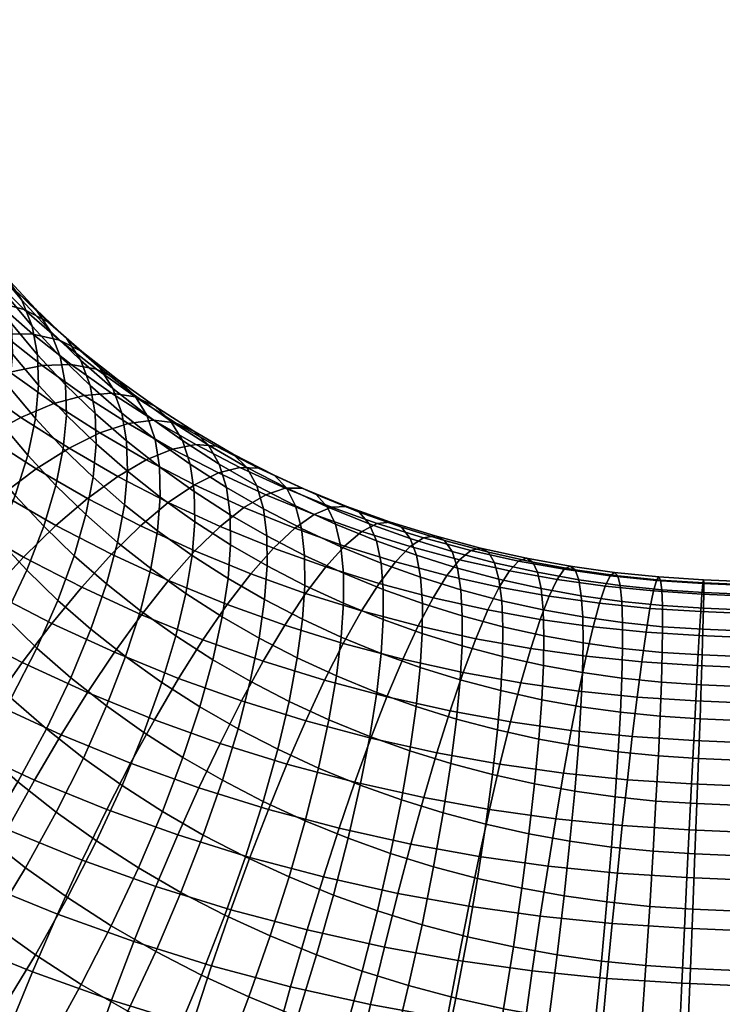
# Model space of a CAD drawing. Extents: x -120 to 2831, y -92 to 75.
# Tile 36 of 256: x 285 to 309, y -39 to -5. Entities that reach past the tile are written whole.
import ezdxf

# ---------------------------------------------------------------- set-up
doc = ezdxf.new("R2010")
doc.units = 0
doc.layers.add('GLASS', color=18, linetype='CONTINUOUS')

msp = doc.modelspace()

# ---------------------------------------------------------------- meshes
at = {"layer": 'GLASS'}
mesh = msp.add_polyface(dxfattribs=at)
corners = [(290.256, 15.132, 81.475), (291.866, 15.878, 81.993), (291.026, 16.321, 84.117), (289.341, 15.539, 83.575), (291.087, 14.94, 79.31), (292.628, 15.655, 79.806), (291.821, 14.966, 77.115), (293.302, 15.653, 77.592), (292.45, 15.204, 74.925), (293.88, 15.867, 75.386), (292.966, 15.641, 72.775), (294.355, 16.285, 73.222), (287.671, 14.667, 82.974), (288.357, 16.154, 85.577), (286.606, 15.24, 84.947), (288.662, 14.299, 80.901), (289.561, 14.143, 78.761), (290.355, 14.2, 76.587), (291.033, 14.464, 74.416), (291.591, 14.923, 72.28), (292.025, 15.559, 70.21), (293.37, 16.261, 70.694), (287.122, 13.399, 80.284), (286.059, 13.724, 82.328), (288.087, 13.281, 78.17), (288.938, 13.372, 76.02), (289.665, 13.664, 73.868), (290.261, 14.146, 71.748), (290.725, 14.799, 69.69), (291.059, 15.605, 67.72), (292.337, 16.352, 68.232), (286.668, 12.356, 77.54), (285.64, 12.432, 79.626), (287.574, 12.482, 75.414), (288.348, 12.805, 73.283), (288.983, 13.311, 71.18), (289.475, 13.984, 69.135), (289.829, 14.802, 67.174), (290.049, 15.743, 65.318), (291.267, 16.538, 65.859), (287.087, 11.89, 72.663), (286.268, 11.534, 74.772), (287.758, 12.422, 70.578), (288.278, 13.115, 68.546), (288.65, 13.947, 66.594), (288.881, 14.896, 64.744), (288.98, 15.937, 63.012), (290.144, 16.782, 63.584), (286.59, 11.481, 69.943), (285.884, 10.92, 72.01), (287.136, 12.195, 67.925), (287.527, 13.041, 65.984), (287.768, 13.998, 64.139), (287.87, 15.043, 62.409), (286.461, 12.088, 65.343), (286.053, 11.225, 67.274), (286.713, 13.054, 63.505), (286.818, 14.101, 61.776), (286.786, 15.251, 60.111), (287.842, 16.195, 60.746), (287.294, -17.064, 26.94), (286.021, -16.06, 27.563), (286.791, -16.45, 29.684), (288.021, -17.42, 29.082)]
mesh.append_faces([[corners[k] for k in face] for face in [(0, 1, 2, 3), (4, 5, 1, 0), (6, 7, 5, 4), (8, 9, 7, 6), (10, 11, 9, 8), (12, 3, 13, 14), (15, 0, 3, 12), (16, 4, 0, 15), (17, 6, 4, 16), (18, 8, 6, 17), (19, 10, 8, 18), (20, 21, 10, 19), (22, 15, 12, 23), (24, 16, 15, 22), (25, 17, 16, 24), (26, 18, 17, 25), (27, 19, 18, 26), (28, 20, 19, 27), (29, 30, 20, 28), (31, 24, 22, 32), (33, 25, 24, 31), (34, 26, 25, 33), (35, 27, 26, 34), (36, 28, 27, 35), (37, 29, 28, 36), (38, 39, 29, 37), (40, 34, 33, 41), (42, 35, 34, 40), (43, 36, 35, 42), (44, 37, 36, 43), (45, 38, 37, 44), (46, 47, 38, 45), (48, 42, 40, 49), (50, 43, 42, 48), (51, 44, 43, 50), (52, 45, 44, 51), (53, 46, 45, 52), (54, 51, 50, 55), (56, 52, 51, 54), (57, 53, 52, 56), (58, 59, 53, 57), (60, 61, 62, 63)]])
mesh = msp.add_polyface(dxfattribs=at)
corners = [(281.129, -14.349, 48.112), (280.585, -13.14, 48.883), (280.082, -14.411, 50.547), (280.634, -15.641, 49.763), (281.43, -13.136, 46.435), (280.891, -11.937, 47.199), (281.744, -15.535, 47.357), (281.259, -16.846, 48.997), (282.039, -14.31, 45.687), (282.159, -13.18, 44.013), (281.551, -12.009, 44.758), (282.113, -12.113, 42.294), (281.504, -10.939, 43.041), (282.718, -15.459, 44.959), (282.429, -16.694, 46.622), (282.836, -14.325, 43.286), (282.792, -13.262, 41.565), (282.579, -12.245, 39.749), (281.893, -11.086, 40.485), (283.58, -15.44, 42.581), (283.465, -16.577, 44.251), (283.539, -14.38, 40.857), (283.332, -13.374, 39.035), (282.948, -12.443, 37.131), (282.182, -11.296, 37.857), (284.37, -15.489, 40.157), (284.408, -16.546, 41.883), (284.171, -14.494, 38.328), (283.8, -13.581, 36.413), (283.247, -12.771, 34.433), (282.376, -11.607, 35.168), (285.077, -15.576, 37.647), (285.267, -16.561, 39.483), (284.72, -14.681, 35.721), (284.189, -13.896, 33.725), (283.479, -13.243, 31.688), (282.509, -12.085, 32.417), (282.591, -12.739, 29.638), (281.587, -11.54, 30.393), (285.706, -15.74, 35.056), (286.047, -16.618, 36.993), (285.198, -14.98, 33.046), (284.517, -14.359, 30.988), (283.666, -13.895, 28.913), (282.652, -13.601, 26.854), (281.533, -12.399, 27.608), (281.485, -13.486, 24.844), (280.317, -12.231, 25.631), (286.271, -16.019, 32.396), (286.756, -16.756, 34.422), (285.623, -15.429, 30.319), (284.811, -15.003, 28.221), (283.842, -14.754, 26.134), (282.729, -14.69, 24.091), (281.488, -14.815, 22.127), (280.185, -13.554, 22.915), (286.791, -16.45, 29.684), (287.407, -17.011, 31.779), (286.021, -16.06, 27.563), (285.102, -15.854, 25.449), (284.044, -15.84, 23.376), (282.865, -16.019, 21.378), (281.584, -16.387, 19.486), (280.139, -15.124, 20.272), (286.426, -16.899, 24.801), (287.294, -17.064, 26.94), (285.428, -16.931, 22.699)]
mesh.append_faces([[corners[k] for k in face] for face in [(0, 1, 2, 3), (4, 5, 1, 0), (6, 0, 3, 7), (8, 4, 0, 6), (9, 10, 4, 8), (11, 12, 10, 9), (13, 8, 6, 14), (15, 9, 8, 13), (16, 11, 9, 15), (17, 18, 11, 16), (19, 15, 13, 20), (21, 16, 15, 19), (22, 17, 16, 21), (23, 24, 17, 22), (25, 21, 19, 26), (27, 22, 21, 25), (28, 23, 22, 27), (29, 30, 23, 28), (31, 27, 25, 32), (33, 28, 27, 31), (34, 29, 28, 33), (35, 36, 29, 34), (37, 38, 36, 35), (39, 33, 31, 40), (41, 34, 33, 39), (42, 35, 34, 41), (43, 37, 35, 42), (44, 45, 37, 43), (46, 47, 45, 44), (48, 41, 39, 49), (50, 42, 41, 48), (51, 43, 42, 50), (52, 44, 43, 51), (53, 46, 44, 52), (54, 55, 46, 53), (56, 50, 48, 57), (58, 51, 50, 56), (59, 52, 51, 58), (60, 53, 52, 59), (61, 54, 53, 60), (62, 63, 54, 61), (64, 59, 58, 65), (66, 60, 59, 64)]])
mesh = msp.add_polyface(dxfattribs=at)
corners = [(281.956, -18.024, 48.249), (281.259, -16.846, 48.997), (280.577, -18.229, 50.578), (281.29, -19.434, 49.813), (282.429, -16.694, 46.622), (281.744, -15.535, 47.357), (282.073, -20.608, 49.07), (280.428, -20.908, 51.285), (281.235, -22.117, 50.52), (282.722, -19.171, 47.523), (283.183, -17.824, 45.907), (283.465, -16.577, 44.251), (282.718, -15.459, 44.959), (282.945, -21.772, 48.336), (282.132, -23.315, 49.764), (283.574, -20.309, 46.805), (284.022, -18.943, 45.201), (284.296, -17.686, 43.551), (284.408, -16.546, 41.883), (283.58, -15.44, 42.581), (284.495, -21.409, 46.113), (283.887, -22.897, 47.628), (284.927, -20.025, 44.52), (285.193, -18.758, 42.876), (285.303, -17.615, 41.21), (285.267, -16.561, 39.483), (284.37, -15.489, 40.157), (285.898, -21.068, 43.866), (285.481, -22.468, 45.449), (286.154, -19.791, 42.229), (286.261, -18.644, 40.565), (286.228, -17.594, 38.835), (286.047, -16.618, 36.993), (285.077, -15.576, 37.647), (286.93, -22.067, 43.241), (286.53, -23.484, 44.814), (287.177, -20.781, 41.61), (287.281, -19.631, 39.948), (287.08, -17.618, 36.369), (287.251, -18.584, 38.216), (286.756, -16.756, 34.422), (285.706, -15.74, 35.056), (284.314, -17.162, 20.669), (282.865, -16.019, 21.378), (284.044, -15.84, 23.376), (285.428, -16.931, 22.699), (283.103, -17.585, 18.743), (281.584, -16.387, 19.486), (281.817, -18.191, 16.948), (280.223, -16.934, 17.728), (286.876, -17.962, 22.063), (286.426, -16.899, 24.801), (287.812, -17.886, 24.192), (285.83, -18.241, 20.003), (284.693, -18.718, 18.045), (283.485, -19.379, 16.215), (282.227, -20.209, 14.538), (280.477, -18.963, 15.307), (280.941, -21.184, 13.031), (279.108, -19.88, 13.836), (286.35, -19.78, 17.393), (287.409, -19.254, 19.382), (285.223, -20.494, 15.531), (284.05, -21.378, 13.821), (282.849, -22.409, 12.28), (281.642, -23.563, 10.919), (279.646, -22.283, 11.705), (286.988, -21.512, 14.91), (288.032, -20.75, 16.801), (285.9, -22.445, 13.17), (284.788, -23.527, 11.598)]
mesh.append_faces([[corners[k] for k in face] for face in [(0, 1, 2, 3), (4, 5, 1, 0), (6, 3, 7, 8), (9, 0, 3, 6), (10, 4, 0, 9), (11, 12, 4, 10), (13, 6, 8, 14), (15, 9, 6, 13), (16, 10, 9, 15), (17, 11, 10, 16), (18, 19, 11, 17), (20, 15, 13, 21), (22, 16, 15, 20), (23, 17, 16, 22), (24, 18, 17, 23), (25, 26, 18, 24), (27, 22, 20, 28), (29, 23, 22, 27), (30, 24, 23, 29), (31, 25, 24, 30), (32, 33, 25, 31), (34, 27, 28, 35), (36, 29, 27, 34), (37, 30, 29, 36), (38, 32, 31, 39), (40, 41, 32, 38), (42, 43, 44, 45), (46, 47, 43, 42), (48, 49, 47, 46), (50, 45, 51, 52), (53, 42, 45, 50), (54, 46, 42, 53), (55, 48, 46, 54), (56, 57, 48, 55), (58, 59, 57, 56), (60, 54, 53, 61), (62, 55, 54, 60), (63, 56, 55, 62), (64, 58, 56, 63), (65, 66, 58, 64), (67, 62, 60, 68), (69, 63, 62, 67), (70, 64, 63, 69)]])
mesh = msp.add_polyface(dxfattribs=at)
corners = [(287.251, -18.584, 38.216), (286.228, -17.594, 38.835), (286.261, -18.644, 40.565), (287.281, -19.631, 39.948), (288.022, -23.021, 42.647), (286.93, -22.067, 43.241), (286.53, -23.484, 44.814), (287.64, -24.453, 44.21), (288.259, -21.726, 41.021), (287.177, -20.781, 41.61), (288.359, -20.574, 39.361), (288.333, -19.529, 37.628), (288.172, -18.572, 35.775), (287.08, -17.618, 36.369), (287.865, -17.725, 33.818), (286.756, -16.756, 34.422), (287.407, -17.011, 31.779), (286.271, -16.019, 32.396), (289.397, -22.624, 40.465), (289.171, -23.927, 42.085), (289.494, -21.469, 38.806), (289.47, -20.427, 37.071), (289.32, -19.478, 35.213), (289.033, -18.646, 33.247), (288.601, -17.953, 31.195), (288.021, -17.42, 29.082), (286.791, -16.45, 29.684), (290.587, -23.472, 39.942), (290.373, -24.783, 41.558), (290.681, -22.314, 38.285), (290.661, -21.275, 36.548), (290.522, -20.334, 34.685), (290.254, -19.516, 32.711), (289.85, -18.843, 30.646), (289.307, -18.336, 28.517), (288.626, -18.013, 26.355), (287.294, -17.064, 26.94), (287.812, -17.886, 24.192), (286.426, -16.899, 24.801), (291.526, -20.332, 32.21), (291.774, -21.137, 34.192), (291.152, -19.678, 30.134), (290.647, -19.196, 27.99), (290.014, -18.903, 25.809), (289.256, -18.812, 23.624), (288.384, -18.929, 21.47), (286.876, -17.962, 22.063), (287.409, -19.254, 19.382), (285.83, -18.241, 20.003), (291.423, -19.716, 25.313), (292.008, -19.981, 27.511), (290.723, -19.658, 23.108), (289.915, -19.813, 20.931), (289.013, -20.179, 18.818), (288.032, -20.75, 16.801), (286.35, -19.78, 17.393), (290.67, -21.036, 18.299), (291.497, -20.63, 20.436), (289.769, -21.648, 16.257), (288.811, -22.454, 14.34), (286.988, -21.512, 14.91), (287.812, -23.433, 12.572), (285.9, -22.445, 13.17), (291.557, -22.472, 15.763), (292.375, -21.821, 17.828), (290.687, -23.319, 13.821), (289.779, -24.34, 12.028)]
mesh.append_faces([[corners[k] for k in face] for face in [(0, 1, 2, 3), (4, 5, 6, 7), (8, 9, 5, 4), (10, 3, 9, 8), (11, 0, 3, 10), (12, 13, 0, 11), (14, 15, 13, 12), (16, 17, 15, 14), (18, 8, 4, 19), (20, 10, 8, 18), (21, 11, 10, 20), (22, 12, 11, 21), (23, 14, 12, 22), (24, 16, 14, 23), (25, 26, 16, 24), (27, 18, 19, 28), (29, 20, 18, 27), (30, 21, 20, 29), (31, 22, 21, 30), (32, 23, 22, 31), (33, 24, 23, 32), (34, 25, 24, 33), (35, 36, 25, 34), (37, 38, 36, 35), (39, 32, 31, 40), (41, 33, 32, 39), (42, 34, 33, 41), (43, 35, 34, 42), (44, 37, 35, 43), (45, 46, 37, 44), (47, 48, 46, 45), (49, 43, 42, 50), (51, 44, 43, 49), (52, 45, 44, 51), (53, 47, 45, 52), (54, 55, 47, 53), (56, 53, 52, 57), (58, 54, 53, 56), (59, 60, 54, 58), (61, 62, 60, 59), (63, 58, 56, 64), (65, 59, 58, 63), (66, 61, 59, 65)]])
mesh = msp.add_polyface(dxfattribs=at)
corners = [(291.917, -23.107, 37.798), (290.681, -22.314, 38.285), (290.587, -23.472, 39.942), (291.827, -24.267, 39.454), (291.901, -22.07, 36.06), (290.661, -21.275, 36.548), (291.774, -21.137, 34.192), (290.522, -20.334, 34.685), (293.161, -22.797, 35.617), (293.173, -23.831, 37.357), (293.045, -21.87, 33.745), (292.818, -21.077, 31.756), (291.526, -20.332, 32.21), (292.473, -20.44, 29.669), (291.152, -19.678, 30.134), (292.008, -19.981, 27.511), (290.647, -19.196, 27.99), (294.462, -23.469, 35.21), (294.47, -24.502, 36.951), (294.359, -22.549, 33.334), (294.153, -21.767, 31.338), (293.839, -21.146, 29.242), (293.414, -20.707, 27.072), (292.879, -20.468, 24.858), (291.423, -19.716, 25.313), (292.237, -20.441, 22.634), (290.723, -19.658, 23.108), (291.497, -20.63, 20.436), (289.915, -19.813, 20.931), (295.71, -23.172, 32.961), (295.8, -24.086, 34.84), (295.526, -22.4, 30.958), (295.244, -21.793, 28.853), (294.86, -21.374, 26.671), (294.376, -21.159, 24.443), (293.796, -21.159, 22.203), (293.125, -21.381, 19.986), (292.375, -21.821, 17.828), (290.67, -21.036, 18.299), (297.096, -23.737, 32.625), (297.174, -24.646, 34.507), (296.935, -22.974, 30.617), (296.685, -22.381, 28.504), (296.344, -21.979, 26.312), (295.913, -21.785, 24.071), (295.395, -21.811, 21.816), (294.795, -22.061, 19.582), (294.124, -22.534, 17.404), (293.392, -23.22, 15.319), (291.557, -22.472, 15.763), (292.612, -24.103, 13.355), (290.687, -23.319, 13.821), (297.801, -22.5, 26.006), (298.1, -22.887, 28.207), (297.421, -22.324, 23.755), (296.964, -22.372, 21.487), (296.434, -22.647, 19.238), (295.84, -23.148, 17.044), (295.192, -23.864, 14.941), (294.5, -24.779, 12.959), (297.589, -23.692, 16.73), (298.104, -23.167, 18.938), (297.026, -24.434, 14.612)]
mesh.append_faces([[corners[k] for k in face] for face in [(0, 1, 2, 3), (4, 5, 1, 0), (6, 7, 5, 4), (8, 4, 0, 9), (10, 6, 4, 8), (11, 12, 6, 10), (13, 14, 12, 11), (15, 16, 14, 13), (17, 8, 9, 18), (19, 10, 8, 17), (20, 11, 10, 19), (21, 13, 11, 20), (22, 15, 13, 21), (23, 24, 15, 22), (25, 26, 24, 23), (27, 28, 26, 25), (29, 19, 17, 30), (31, 20, 19, 29), (32, 21, 20, 31), (33, 22, 21, 32), (34, 23, 22, 33), (35, 25, 23, 34), (36, 27, 25, 35), (37, 38, 27, 36), (39, 29, 30, 40), (41, 31, 29, 39), (42, 32, 31, 41), (43, 33, 32, 42), (44, 34, 33, 43), (45, 35, 34, 44), (46, 36, 35, 45), (47, 37, 36, 46), (48, 49, 37, 47), (50, 51, 49, 48), (52, 43, 42, 53), (54, 44, 43, 52), (55, 45, 44, 54), (56, 46, 45, 55), (57, 47, 46, 56), (58, 48, 47, 57), (59, 50, 48, 58), (60, 57, 56, 61), (62, 58, 57, 60)]])
mesh = msp.add_polyface(dxfattribs=at)
corners = [(280.208, -23.679, 51.843), (279.373, -22.428, 52.635), (278.134, -23.969, 53.838), (279.003, -25.271, 53.013), (279.971, -26.562, 52.199), (277.635, -26.869, 54.009), (278.645, -28.217, 53.158), (281.138, -24.92, 51.06), (282.132, -23.315, 49.764), (281.235, -22.117, 50.52), (279.736, -29.521, 52.338), (277.182, -29.857, 53.921), (278.324, -31.222, 53.061), (281.015, -27.811, 51.413), (282.142, -26.12, 50.305), (283.102, -24.474, 49.035), (283.887, -22.897, 47.628), (282.945, -21.772, 48.336), (280.905, -30.776, 51.55), (279.548, -32.537, 52.237), (282.134, -29.013, 50.659), (283.217, -27.275, 49.58), (284.14, -25.59, 48.335), (284.896, -23.98, 46.948), (285.481, -22.468, 45.449), (284.495, -21.409, 46.113), (283.325, -30.166, 49.939), (282.149, -31.98, 50.798), (284.362, -28.383, 48.888), (285.246, -26.659, 47.666), (285.969, -25.02, 46.299), (286.53, -23.484, 44.814), (284.584, -31.266, 49.254), (283.464, -33.13, 50.082), (285.572, -29.44, 48.23), (286.414, -27.681, 47.03), (287.104, -26.011, 45.681), (286.845, -30.445, 47.607), (285.909, -32.311, 48.606), (287.644, -28.651, 46.429), (280.444, -24.813, 9.745), (278.364, -23.478, 10.564), (279.646, -22.283, 11.705), (281.642, -23.563, 10.919), (279.273, -26.134, 8.756), (277.109, -24.746, 9.607), (283.668, -24.731, 10.207), (282.849, -22.409, 12.28), (284.788, -23.527, 11.598), (282.557, -26.031, 9.002), (281.471, -27.401, 7.983), (280.381, -28.87, 7.117), (278.098, -27.554, 7.919), (279.26, -30.479, 6.39), (276.891, -29.113, 7.222), (286.79, -24.562, 10.972), (285.9, -22.445, 13.17), (287.812, -23.433, 12.572), (285.76, -25.813, 9.552), (284.74, -27.159, 8.319), (283.74, -28.574, 7.273), (282.738, -30.088, 6.379), (281.706, -31.744, 5.624), (286.986, -28.194, 7.698), (287.914, -26.805, 8.956), (286.076, -29.651, 6.627), (285.163, -31.206, 5.708), (284.224, -32.904, 4.927)]
mesh.append_faces([[corners[k] for k in face] for face in [(0, 1, 2, 3), (4, 3, 5, 6), (7, 0, 3, 4), (8, 9, 0, 7), (10, 6, 11, 12), (13, 4, 6, 10), (14, 7, 4, 13), (15, 8, 7, 14), (16, 17, 8, 15), (18, 10, 12, 19), (20, 13, 10, 18), (21, 14, 13, 20), (22, 15, 14, 21), (23, 16, 15, 22), (24, 25, 16, 23), (26, 20, 18, 27), (28, 21, 20, 26), (29, 22, 21, 28), (30, 23, 22, 29), (31, 24, 23, 30), (32, 26, 27, 33), (34, 28, 26, 32), (35, 29, 28, 34), (36, 30, 29, 35), (37, 34, 32, 38), (39, 35, 34, 37), (40, 41, 42, 43), (44, 45, 41, 40), (46, 43, 47, 48), (49, 40, 43, 46), (50, 44, 40, 49), (51, 52, 44, 50), (53, 54, 52, 51), (55, 48, 56, 57), (58, 46, 48, 55), (59, 49, 46, 58), (60, 50, 49, 59), (61, 51, 50, 60), (62, 53, 51, 61), (63, 59, 58, 64), (65, 60, 59, 63), (66, 61, 60, 65), (67, 62, 61, 66)]])
mesh = msp.add_polyface(dxfattribs=at)
corners = [(298.518, -26.155, 35.968), (297.174, -25.675, 36.25), (297.1, -26.843, 37.901), (298.448, -27.325, 37.618), (298.522, -25.128, 34.225), (297.174, -24.646, 34.507), (298.457, -24.224, 32.339), (297.096, -23.737, 32.625), (298.318, -23.468, 30.327), (296.935, -22.974, 30.617), (298.1, -22.887, 28.207), (296.685, -22.381, 28.504), (299.895, -25.555, 33.978), (299.887, -26.581, 35.722), (299.843, -24.655, 32.09), (299.727, -23.906, 30.074), (299.541, -23.335, 27.949), (299.285, -22.961, 25.74), (297.801, -22.5, 26.006), (298.958, -22.802, 23.479), (297.421, -22.324, 23.755), (298.563, -22.869, 21.199), (296.964, -22.372, 21.487), (298.104, -23.167, 18.938), (296.434, -22.647, 19.238), (301.291, -25.926, 33.768), (301.278, -26.951, 35.513), (301.252, -25.029, 31.879), (301.158, -24.287, 29.859), (301.006, -23.724, 27.728), (300.793, -23.362, 25.513), (300.519, -23.217, 23.244), (300.187, -23.301, 20.955), (299.801, -23.618, 18.683), (299.366, -24.164, 16.463), (297.589, -23.692, 16.73), (298.89, -24.929, 14.331), (297.026, -24.434, 14.612), (298.38, -25.897, 12.319), (296.425, -25.377, 12.613), (302.68, -25.346, 31.705), (302.705, -26.24, 33.596), (302.609, -24.609, 29.682), (302.49, -24.053, 27.547), (302.321, -23.701, 25.327), (302.102, -23.568, 23.051), (301.834, -23.666, 20.754), (301.521, -23.999, 18.473), (301.167, -24.564, 16.243), (300.779, -25.349, 14.101), (300.362, -26.337, 12.078), (303.993, -24.858, 29.55), (304.041, -25.591, 31.575), (303.905, -24.308, 27.413), (303.778, -23.963, 25.189), (303.611, -23.84, 22.908), (303.404, -23.949, 20.605), (303.161, -24.295, 18.317), (302.885, -24.873, 16.08), (302.58, -25.673, 13.93), (302.252, -26.677, 11.898)]
mesh.append_faces([[corners[k] for k in face] for face in [(0, 1, 2, 3), (4, 5, 1, 0), (6, 7, 5, 4), (8, 9, 7, 6), (10, 11, 9, 8), (12, 4, 0, 13), (14, 6, 4, 12), (15, 8, 6, 14), (16, 10, 8, 15), (17, 18, 10, 16), (19, 20, 18, 17), (21, 22, 20, 19), (23, 24, 22, 21), (25, 12, 13, 26), (27, 14, 12, 25), (28, 15, 14, 27), (29, 16, 15, 28), (30, 17, 16, 29), (31, 19, 17, 30), (32, 21, 19, 31), (33, 23, 21, 32), (34, 35, 23, 33), (36, 37, 35, 34), (38, 39, 37, 36), (40, 27, 25, 41), (42, 28, 27, 40), (43, 29, 28, 42), (44, 30, 29, 43), (45, 31, 30, 44), (46, 32, 31, 45), (47, 33, 32, 46), (48, 34, 33, 47), (49, 36, 34, 48), (50, 38, 36, 49), (51, 42, 40, 52), (53, 43, 42, 51), (54, 44, 43, 53), (55, 45, 44, 54), (56, 46, 45, 55), (57, 47, 46, 56), (58, 48, 47, 57), (59, 49, 48, 58), (60, 50, 49, 59)]])
mesh = msp.add_polyface(dxfattribs=at)
corners = [(287.64, -24.453, 44.21), (286.53, -23.484, 44.814), (285.969, -25.02, 46.299), (287.104, -26.011, 45.681), (288.298, -26.954, 45.097), (286.414, -27.681, 47.03), (287.644, -28.651, 46.429), (288.807, -25.374, 43.639), (289.171, -23.927, 42.085), (288.022, -23.021, 42.647), (289.548, -27.843, 44.548), (288.93, -29.567, 45.864), (290.028, -26.244, 43.103), (290.373, -24.783, 41.558), (291.3, -27.06, 42.602), (290.85, -28.678, 44.036), (291.625, -25.586, 41.065), (291.827, -24.267, 39.454), (290.587, -23.472, 39.942), (292.592, -27.805, 42.148), (292.171, -29.441, 43.571), (292.896, -26.32, 40.618), (293.087, -24.994, 39.011), (293.173, -23.831, 37.357), (291.917, -23.107, 37.798), (293.927, -28.495, 41.73), (293.537, -30.146, 43.144), (294.209, -26.998, 40.207), (294.388, -25.666, 38.604), (294.47, -24.502, 36.951), (295.561, -27.621, 39.833), (295.3, -29.128, 41.35), (295.727, -26.283, 38.234), (295.805, -25.117, 36.582), (295.8, -24.086, 34.84), (294.462, -23.469, 35.21), (288.85, -25.511, 10.402), (286.79, -24.562, 10.972), (287.812, -23.433, 12.572), (289.779, -24.34, 12.028), (287.914, -26.805, 8.956), (285.76, -25.813, 9.552), (296.947, -28.186, 39.497), (296.709, -29.702, 41.009), (297.1, -26.843, 37.901), (297.174, -25.675, 36.25), (297.174, -24.646, 34.507), (291.798, -25.162, 11.539), (290.687, -23.319, 13.821), (292.612, -24.103, 13.355), (290.964, -26.372, 9.89), (290.124, -27.706, 8.421), (289.289, -29.133, 7.14), (286.986, -28.194, 7.698), (293.778, -25.871, 11.123), (294.5, -24.779, 12.959), (293.038, -27.114, 9.455), (292.292, -28.481, 7.966), (291.551, -29.942, 6.665), (296.425, -25.377, 12.613), (295.192, -23.864, 14.941), (297.026, -24.434, 14.612), (295.796, -26.498, 10.761), (295.152, -27.771, 9.075), (294.501, -29.168, 7.57), (297.847, -27.043, 10.453), (298.38, -25.897, 12.319), (297.299, -28.342, 8.752), (296.746, -29.765, 7.232)]
mesh.append_faces([[corners[k] for k in face] for face in [(0, 1, 2, 3), (4, 3, 5, 6), (7, 0, 3, 4), (8, 9, 0, 7), (10, 4, 6, 11), (12, 7, 4, 10), (13, 8, 7, 12), (14, 12, 10, 15), (16, 13, 12, 14), (17, 18, 13, 16), (19, 14, 15, 20), (21, 16, 14, 19), (22, 17, 16, 21), (23, 24, 17, 22), (25, 19, 20, 26), (27, 21, 19, 25), (28, 22, 21, 27), (29, 23, 22, 28), (30, 27, 25, 31), (32, 28, 27, 30), (33, 29, 28, 32), (34, 35, 29, 33), (36, 37, 38, 39), (40, 41, 37, 36), (42, 30, 31, 43), (44, 32, 30, 42), (45, 33, 32, 44), (46, 34, 33, 45), (47, 39, 48, 49), (50, 36, 39, 47), (51, 40, 36, 50), (52, 53, 40, 51), (54, 47, 49, 55), (56, 50, 47, 54), (57, 51, 50, 56), (58, 52, 51, 57), (59, 55, 60, 61), (62, 54, 55, 59), (63, 56, 54, 62), (64, 57, 56, 63), (65, 62, 59, 66), (67, 63, 62, 65), (68, 64, 63, 67)]])
mesh = msp.add_polyface(dxfattribs=at)
corners = [(304.033, -27.506, 35.213), (302.688, -27.264, 35.341), (302.631, -28.437, 36.989), (303.98, -28.68, 36.861), (304.054, -26.483, 33.468), (302.705, -26.24, 33.596), (304.041, -25.591, 31.575), (302.68, -25.346, 31.705), (304.87, -35.401, 42.434), (303.401, -35.194, 42.535), (303.162, -37.22, 43.575), (304.683, -37.434, 43.47), (305.03, -33.51, 41.216), (303.603, -33.309, 41.315), (305.162, -31.782, 39.846), (303.767, -31.586, 39.943), (305.265, -30.234, 38.353), (303.892, -30.041, 38.448), (305.34, -28.871, 36.767), (305.388, -27.697, 35.119), (305.413, -26.674, 33.373), (305.414, -25.784, 31.48), (305.387, -25.054, 29.454), (303.993, -24.858, 29.55), (305.332, -24.509, 27.314), (303.905, -24.308, 27.413), (305.247, -24.17, 25.087), (303.778, -23.963, 25.189), (305.132, -24.054, 22.803), (303.611, -23.84, 22.908), (304.987, -24.172, 20.496), (303.404, -23.949, 20.605), (304.814, -24.527, 18.203), (303.161, -24.295, 18.317), (304.616, -25.117, 15.96), (302.885, -24.873, 16.08), (304.396, -25.929, 13.804), (302.58, -25.673, 13.93), (304.157, -26.945, 11.766), (302.252, -26.677, 11.898), (306.466, -33.655, 41.153), (306.349, -35.551, 42.369), (306.565, -31.925, 39.784), (306.646, -30.374, 38.292), (306.708, -29.01, 36.707), (306.752, -27.835, 35.059), (306.781, -26.813, 33.313), (306.795, -25.924, 31.419), (306.791, -25.197, 29.392), (306.768, -24.655, 27.251), (306.725, -24.32, 25.022), (306.663, -24.209, 22.735), (306.58, -24.334, 20.426), (306.478, -24.696, 18.129), (306.358, -25.294, 15.884), (306.223, -26.114, 13.724), (306.074, -27.14, 11.682), (305.916, -28.347, 9.784), (303.905, -28.143, 9.873), (305.749, -29.707, 8.052), (303.644, -29.494, 8.145), (305.579, -31.192, 6.5), (303.378, -30.968, 6.597), (305.406, -32.768, 5.137), (303.111, -32.535, 5.238), (305.235, -34.408, 3.963), (302.848, -34.166, 4.068), (305.06, -36.147, 2.942), (302.581, -35.895, 3.051), (307.631, -34.559, 3.918), (307.549, -36.303, 2.895)]
mesh.append_faces([[corners[k] for k in face] for face in [(0, 1, 2, 3), (4, 5, 1, 0), (6, 7, 5, 4), (8, 9, 10, 11), (12, 13, 9, 8), (14, 15, 13, 12), (16, 17, 15, 14), (18, 3, 17, 16), (19, 0, 3, 18), (20, 4, 0, 19), (21, 6, 4, 20), (22, 23, 6, 21), (24, 25, 23, 22), (26, 27, 25, 24), (28, 29, 27, 26), (30, 31, 29, 28), (32, 33, 31, 30), (34, 35, 33, 32), (36, 37, 35, 34), (38, 39, 37, 36), (40, 12, 8, 41), (42, 14, 12, 40), (43, 16, 14, 42), (44, 18, 16, 43), (45, 19, 18, 44), (46, 20, 19, 45), (47, 21, 20, 46), (48, 22, 21, 47), (49, 24, 22, 48), (50, 26, 24, 49), (51, 28, 26, 50), (52, 30, 28, 51), (53, 32, 30, 52), (54, 34, 32, 53), (55, 36, 34, 54), (56, 38, 36, 55), (57, 58, 38, 56), (59, 60, 58, 57), (61, 62, 60, 59), (63, 64, 62, 61), (65, 66, 64, 63), (67, 68, 66, 65), (69, 70, 67, 65)]])
mesh = msp.add_polyface(dxfattribs=at)
corners = [(306.565, -31.925, 39.784), (306.466, -33.655, 41.153), (307.907, -33.746, 41.126), (307.974, -32.013, 39.757), (306.708, -29.01, 36.707), (306.646, -30.374, 38.292), (308.032, -30.461, 38.266), (308.081, -29.096, 36.681), (306.349, -35.551, 42.369), (307.833, -35.644, 42.34), (306.781, -26.813, 33.313), (306.752, -27.835, 35.059), (308.122, -27.921, 35.034), (308.155, -26.899, 33.287), (306.791, -25.197, 29.392), (306.795, -25.924, 31.419), (308.181, -26.012, 31.393), (308.2, -25.285, 29.365), (306.725, -24.32, 25.022), (306.768, -24.655, 27.251), (308.21, -24.745, 27.224), (308.21, -24.413, 24.994), (306.58, -24.334, 20.426), (306.663, -24.209, 22.735), (308.199, -24.306, 22.706), (308.179, -24.434, 20.395), (306.358, -25.294, 15.884), (306.478, -24.696, 18.129), (308.148, -24.801, 18.098), (308.107, -25.403, 15.851), (306.074, -27.14, 11.682), (306.223, -26.114, 13.724), (308.057, -26.229, 13.689), (307.999, -27.261, 11.645), (305.749, -29.707, 8.052), (305.916, -28.347, 9.784), (307.934, -28.474, 9.746), (307.863, -29.84, 8.012), (305.406, -32.768, 5.137), (305.579, -31.192, 6.5), (307.788, -31.33, 6.459), (307.71, -32.913, 5.093), (305.235, -34.408, 3.963), (307.631, -34.559, 3.918), (307.974, -32.013, 39.757), (307.907, -33.746, 41.126), (352.864, -35.704, 40.835), (352.93, -33.972, 39.466), (308.032, -30.461, 38.266), (352.988, -32.419, 37.974), (308.122, -27.921, 35.034), (308.081, -29.096, 36.681), (353.038, -31.055, 36.39), (353.078, -29.88, 34.742), (308.155, -26.899, 33.287), (353.111, -28.858, 32.996), (308.2, -25.285, 29.365), (308.181, -26.012, 31.393), (353.138, -27.97, 31.102), (353.156, -27.244, 29.074), (308.21, -24.745, 27.224), (353.166, -26.704, 26.932), (308.199, -24.306, 22.706), (308.21, -24.413, 24.994), (353.166, -26.372, 24.703), (353.156, -26.265, 22.415), (308.179, -24.434, 20.395), (353.135, -26.393, 20.104), (307.833, -35.644, 42.34), (352.789, -37.602, 42.049), (353.104, -26.76, 17.807), (308.148, -24.801, 18.098), (308.107, -25.403, 15.851), (353.064, -27.362, 15.56), (308.057, -26.229, 13.689), (353.014, -28.188, 13.398), (307.934, -28.474, 9.746), (307.999, -27.261, 11.645), (352.956, -29.219, 11.354), (352.89, -30.432, 9.455), (307.863, -29.84, 8.012), (352.82, -31.799, 7.721), (307.71, -32.913, 5.093), (307.788, -31.33, 6.459), (352.745, -33.289, 6.167), (352.667, -34.872, 4.802), (307.631, -34.559, 3.918), (352.588, -36.517, 3.626), (307.549, -36.303, 2.895), (352.505, -38.262, 2.604)]
mesh.append_faces([[corners[k] for k in face] for face in [(0, 1, 2, 3), (4, 5, 6, 7), (5, 0, 3, 6), (1, 8, 9, 2), (10, 11, 12, 13), (14, 15, 16, 17), (15, 10, 13, 16), (18, 19, 20, 21), (22, 23, 24, 25), (23, 18, 21, 24), (19, 14, 17, 20), (26, 27, 28, 29), (30, 31, 32, 33), (31, 26, 29, 32), (34, 35, 36, 37), (38, 39, 40, 41), (39, 34, 37, 40), (35, 30, 33, 36), (27, 22, 25, 28), (11, 4, 7, 12), (42, 38, 41, 43), (44, 45, 46, 47), (48, 44, 47, 49), (50, 51, 52, 53), (54, 50, 53, 55), (51, 48, 49, 52), (56, 57, 58, 59), (60, 56, 59, 61), (62, 63, 64, 65), (66, 62, 65, 67), (63, 60, 61, 64), (57, 54, 55, 58), (45, 68, 69, 46), (67, 70, 71, 66), (72, 71, 70, 73), (74, 72, 73, 75), (76, 77, 78, 79), (80, 76, 79, 81), (77, 74, 75, 78), (82, 83, 84, 85), (86, 82, 85, 87), (88, 86, 87, 89), (83, 80, 81, 84)]])
mesh = msp.add_polyface(dxfattribs=at)
corners = [(298.308, -28.673, 39.212), (296.947, -28.186, 39.497), (296.709, -29.702, 41.009), (298.092, -30.196, 40.719), (298.448, -27.325, 37.618), (297.1, -26.843, 37.901), (298.908, -34.191, 43.087), (297.424, -33.73, 43.353), (296.972, -35.704, 44.422), (298.509, -36.182, 44.146), (299.239, -32.335, 41.851), (297.798, -31.887, 42.11), (299.501, -30.634, 40.466), (299.694, -29.104, 38.963), (299.821, -27.752, 37.372), (299.887, -26.581, 35.722), (298.518, -26.155, 35.968), (300.416, -34.592, 42.86), (300.07, -36.597, 43.911), (300.703, -32.724, 41.631), (300.932, -31.015, 40.251), (301.103, -29.478, 38.751), (301.217, -28.123, 37.162), (301.278, -26.951, 35.513), (301.944, -34.931, 42.674), (301.653, -36.948, 43.718), (302.188, -33.054, 41.45), (302.383, -31.337, 40.074), (302.531, -29.795, 38.577), (302.631, -28.437, 36.989), (302.688, -27.264, 35.341), (302.705, -26.24, 33.596), (301.291, -25.926, 33.768), (299.925, -27.505, 10.199), (297.847, -27.043, 10.453), (298.38, -25.897, 12.319), (300.362, -26.337, 12.078), (299.476, -28.825, 8.487), (297.299, -28.342, 8.752), (299.021, -30.27, 6.955), (296.746, -29.765, 7.232), (298.568, -31.807, 5.611), (296.195, -31.28, 5.9), (303.401, -35.194, 42.535), (303.162, -37.22, 43.575), (303.603, -33.309, 41.315), (303.767, -31.586, 39.943), (303.892, -30.041, 38.448), (303.98, -28.68, 36.861), (301.907, -27.862, 10.011), (302.252, -26.677, 11.898), (301.551, -29.199, 8.29), (301.191, -30.661, 6.749), (300.83, -32.215, 5.396), (300.476, -33.832, 4.232), (298.123, -33.408, 4.456), (300.117, -35.549, 3.222), (297.674, -35.108, 3.454), (299.747, -37.412, 2.346), (297.21, -36.955, 2.587), (303.905, -28.143, 9.873), (304.157, -26.945, 11.766), (303.644, -29.494, 8.145), (303.378, -30.968, 6.597), (303.111, -32.535, 5.238), (302.848, -34.166, 4.068), (302.581, -35.895, 3.051)]
mesh.append_faces([[corners[k] for k in face] for face in [(0, 1, 2, 3), (4, 5, 1, 0), (6, 7, 8, 9), (10, 11, 7, 6), (12, 3, 11, 10), (13, 0, 3, 12), (14, 4, 0, 13), (15, 16, 4, 14), (17, 6, 9, 18), (19, 10, 6, 17), (20, 12, 10, 19), (21, 13, 12, 20), (22, 14, 13, 21), (23, 15, 14, 22), (24, 17, 18, 25), (26, 19, 17, 24), (27, 20, 19, 26), (28, 21, 20, 27), (29, 22, 21, 28), (30, 23, 22, 29), (31, 32, 23, 30), (33, 34, 35, 36), (37, 38, 34, 33), (39, 40, 38, 37), (41, 42, 40, 39), (43, 24, 25, 44), (45, 26, 24, 43), (46, 27, 26, 45), (47, 28, 27, 46), (48, 29, 28, 47), (49, 33, 36, 50), (51, 37, 33, 49), (52, 39, 37, 51), (53, 41, 39, 52), (54, 55, 41, 53), (56, 57, 55, 54), (58, 59, 57, 56), (60, 49, 50, 61), (62, 51, 49, 60), (63, 52, 51, 62), (64, 53, 52, 63), (65, 54, 53, 64), (66, 56, 54, 65)]])
mesh = msp.add_polyface(dxfattribs=at)
corners = [(288.177, -31.393, 47.022), (286.845, -30.445, 47.607), (285.909, -32.311, 48.606), (287.295, -33.298, 47.997), (288.93, -29.567, 45.864), (287.644, -28.651, 46.429), (288.739, -34.224, 47.429), (286.295, -35.252, 48.77), (287.803, -36.219, 48.176), (289.565, -32.283, 46.476), (290.27, -30.426, 45.337), (290.85, -28.678, 44.036), (289.548, -27.843, 44.548), (290.205, -35.07, 46.913), (289.335, -37.103, 47.637), (290.974, -33.096, 45.98), (291.631, -31.211, 44.858), (292.171, -29.441, 43.571), (292.429, -33.848, 45.525), (291.72, -35.853, 46.439), (293.037, -31.938, 44.418), (293.537, -30.146, 43.144), (293.927, -34.539, 45.111), (293.278, -36.571, 46.008), (294.483, -32.604, 44.018), (294.942, -30.794, 42.755), (295.3, -29.128, 41.35), (293.927, -28.495, 41.73), (295.464, -35.165, 44.739), (294.877, -37.223, 45.621), (295.967, -33.209, 43.659), (296.383, -31.381, 42.406), (296.709, -29.702, 41.009), (288.472, -30.627, 6.046), (286.076, -29.651, 6.627), (286.986, -28.194, 7.698), (289.289, -29.133, 7.14), (287.652, -32.22, 5.106), (285.163, -31.206, 5.708), (296.972, -35.704, 44.422), (296.447, -37.784, 45.292), (297.424, -33.73, 43.353), (297.798, -31.887, 42.11), (298.092, -30.196, 40.719), (290.824, -31.468, 5.553), (291.551, -29.942, 6.665), (290.094, -33.094, 4.593), (289.342, -34.864, 3.77), (286.808, -33.957, 4.302), (288.578, -36.766, 3.109), (285.949, -35.826, 3.661), (293.854, -30.658, 6.252), (292.292, -28.481, 7.966), (294.501, -29.168, 7.57), (293.22, -32.213, 5.123), (292.582, -33.867, 4.146), (291.925, -35.667, 3.306), (291.257, -37.599, 2.628), (296.195, -31.28, 5.9), (296.746, -29.765, 7.232), (295.655, -32.86, 4.757), (295.111, -34.539, 3.766), (294.55, -36.365, 2.912), (298.123, -33.408, 4.456), (298.568, -31.807, 5.611), (297.674, -35.108, 3.454), (297.21, -36.955, 2.587)]
mesh.append_faces([[corners[k] for k in face] for face in [(0, 1, 2, 3), (4, 5, 1, 0), (6, 3, 7, 8), (9, 0, 3, 6), (10, 4, 0, 9), (11, 12, 4, 10), (13, 6, 8, 14), (15, 9, 6, 13), (16, 10, 9, 15), (17, 11, 10, 16), (18, 15, 13, 19), (20, 16, 15, 18), (21, 17, 16, 20), (22, 18, 19, 23), (24, 20, 18, 22), (25, 21, 20, 24), (26, 27, 21, 25), (28, 22, 23, 29), (30, 24, 22, 28), (31, 25, 24, 30), (32, 26, 25, 31), (33, 34, 35, 36), (37, 38, 34, 33), (39, 28, 29, 40), (41, 30, 28, 39), (42, 31, 30, 41), (43, 32, 31, 42), (44, 33, 36, 45), (46, 37, 33, 44), (47, 48, 37, 46), (49, 50, 48, 47), (51, 45, 52, 53), (54, 44, 45, 51), (55, 46, 44, 54), (56, 47, 46, 55), (57, 49, 47, 56), (58, 51, 53, 59), (60, 54, 51, 58), (61, 55, 54, 60), (62, 56, 55, 61), (63, 60, 58, 64), (65, 61, 60, 63), (66, 62, 61, 65)]])
mesh = msp.add_polyface(dxfattribs=at)
corners = [(279.548, -32.537, 52.237), (278.324, -31.222, 53.061), (276.802, -32.889, 53.575), (278.086, -34.268, 52.71), (279.452, -35.59, 51.884), (276.544, -35.942, 52.968), (277.978, -37.329, 52.101), (280.851, -33.798, 51.449), (282.149, -31.98, 50.798), (280.905, -30.776, 51.55), (279.493, -38.654, 51.277), (276.453, -38.99, 52.105), (278.043, -40.379, 51.241), (280.897, -36.853, 51.098), (282.228, -35.002, 50.7), (283.464, -33.13, 50.082), (279.714, -41.698, 50.423), (276.568, -42.006, 51.003), (278.319, -43.387, 50.146), (281.088, -39.911, 50.497), (282.416, -38.051, 50.355), (283.677, -36.145, 49.991), (284.848, -34.221, 49.405), (285.909, -32.311, 48.606), (284.584, -31.266, 49.254), (281.464, -42.944, 49.655), (280.151, -44.692, 49.341), (282.756, -41.099, 49.764), (284.006, -39.184, 49.656), (285.193, -37.224, 49.325), (286.295, -35.252, 48.77), (287.295, -33.298, 47.997), (284.494, -42.214, 49.08), (283.286, -44.113, 48.937), (285.663, -40.246, 49.005), (286.772, -38.238, 48.703), (287.803, -36.219, 48.176), (286.259, -43.232, 48.459), (285.137, -45.18, 48.287), (287.345, -41.216, 48.413), (280.659, -33.531, 5.032), (278.122, -32.219, 5.826), (279.26, -30.479, 6.39), (281.706, -31.744, 5.624), (279.611, -35.432, 4.625), (276.983, -34.074, 5.448), (278.578, -37.426, 4.425), (275.862, -36.022, 5.275), (283.271, -34.734, 4.309), (284.224, -32.904, 4.927), (282.315, -36.678, 3.877), (281.374, -38.714, 3.652), (280.461, -40.815, 3.647), (277.578, -39.486, 4.444), (279.594, -42.949, 3.872), (276.627, -41.581, 4.693), (286.808, -33.957, 4.302), (285.163, -31.206, 5.708), (287.652, -32.22, 5.106), (285.949, -35.826, 3.661), (285.09, -37.809, 3.206), (284.242, -39.883, 2.957), (283.419, -42.02, 2.931), (282.637, -44.189, 3.135), (287.056, -40.89, 2.367), (287.812, -38.783, 2.634), (286.322, -43.059, 2.321), (285.624, -45.257, 2.508)]
mesh.append_faces([[corners[k] for k in face] for face in [(0, 1, 2, 3), (4, 3, 5, 6), (7, 0, 3, 4), (8, 9, 0, 7), (10, 6, 11, 12), (13, 4, 6, 10), (14, 7, 4, 13), (15, 8, 7, 14), (16, 12, 17, 18), (19, 10, 12, 16), (20, 13, 10, 19), (21, 14, 13, 20), (22, 15, 14, 21), (23, 24, 15, 22), (25, 16, 18, 26), (27, 19, 16, 25), (28, 20, 19, 27), (29, 21, 20, 28), (30, 22, 21, 29), (31, 23, 22, 30), (32, 27, 25, 33), (34, 28, 27, 32), (35, 29, 28, 34), (36, 30, 29, 35), (37, 32, 33, 38), (39, 34, 32, 37), (40, 41, 42, 43), (44, 45, 41, 40), (46, 47, 45, 44), (48, 40, 43, 49), (50, 44, 40, 48), (51, 46, 44, 50), (52, 53, 46, 51), (54, 55, 53, 52), (56, 49, 57, 58), (59, 48, 49, 56), (60, 50, 48, 59), (61, 51, 50, 60), (62, 52, 51, 61), (63, 54, 52, 62), (64, 61, 60, 65), (66, 62, 61, 64), (67, 63, 62, 66)]])
mesh = msp.add_polyface(dxfattribs=at)
corners = [(288.376, -39.162, 48.139), (286.772, -38.238, 48.703), (285.663, -40.246, 49.005), (287.345, -41.216, 48.413), (289.335, -37.103, 47.637), (287.803, -36.219, 48.176), (289.082, -42.114, 47.869), (286.259, -43.232, 48.459), (288.082, -44.174, 47.889), (290.033, -40.019, 47.621), (290.917, -37.92, 47.142), (291.72, -35.853, 46.439), (290.205, -35.07, 46.913), (289.958, -45.039, 47.37), (287.049, -46.168, 47.688), (289.016, -47.075, 47.144), (290.87, -42.938, 47.375), (291.738, -40.804, 47.149), (292.545, -38.67, 46.692), (293.278, -36.571, 46.008), (292.705, -43.686, 46.931), (291.883, -45.823, 46.904), (293.487, -41.517, 46.726), (294.215, -39.351, 46.288), (294.877, -37.223, 45.621), (294.505, -44.33, 46.553), (293.771, -46.499, 46.508), (295.203, -42.131, 46.366), (295.854, -39.937, 45.944), (296.447, -37.784, 45.292), (287.812, -38.783, 2.634), (285.09, -37.809, 3.206), (285.949, -35.826, 3.661), (288.578, -36.766, 3.109), (296.952, -42.675, 46.052), (296.339, -44.9, 46.224), (297.524, -40.457, 45.644), (298.045, -38.281, 45.005), (298.509, -36.182, 44.146), (296.972, -35.704, 44.422), (290.586, -39.645, 2.136), (291.257, -37.599, 2.628), (289.924, -41.781, 1.852), (287.056, -40.89, 2.367), (289.28, -43.978, 1.79), (286.322, -43.059, 2.321), (288.668, -46.204, 1.962), (285.624, -45.257, 2.508), (298.729, -43.147, 45.785), (298.203, -45.395, 45.943), (299.221, -40.908, 45.389), (293.979, -38.323, 2.219), (291.925, -35.667, 3.306), (294.55, -36.365, 2.912), (293.405, -40.394, 1.713), (292.838, -42.556, 1.414), (292.286, -44.777, 1.338), (291.76, -47.025, 1.497), (296.738, -38.935, 1.883), (297.21, -36.955, 2.587), (296.262, -41.028, 1.364), (295.791, -43.211, 1.053), (295.333, -45.453, 0.967), (299.368, -39.409, 1.633), (299.747, -37.412, 2.346), (298.986, -41.519, 1.105), (298.607, -43.719, 0.786), (298.238, -45.977, 0.691)]
mesh.append_faces([[corners[k] for k in face] for face in [(0, 1, 2, 3), (4, 5, 1, 0), (6, 3, 7, 8), (9, 0, 3, 6), (10, 4, 0, 9), (11, 12, 4, 10), (13, 8, 14, 15), (16, 6, 8, 13), (17, 9, 6, 16), (18, 10, 9, 17), (19, 11, 10, 18), (20, 16, 13, 21), (22, 17, 16, 20), (23, 18, 17, 22), (24, 19, 18, 23), (25, 20, 21, 26), (27, 22, 20, 25), (28, 23, 22, 27), (29, 24, 23, 28), (30, 31, 32, 33), (34, 27, 25, 35), (36, 28, 27, 34), (37, 29, 28, 36), (38, 39, 29, 37), (40, 30, 33, 41), (42, 43, 30, 40), (44, 45, 43, 42), (46, 47, 45, 44), (48, 34, 35, 49), (50, 36, 34, 48), (51, 41, 52, 53), (54, 40, 41, 51), (55, 42, 40, 54), (56, 44, 42, 55), (57, 46, 44, 56), (58, 51, 53, 59), (60, 54, 51, 58), (61, 55, 54, 60), (62, 56, 55, 61), (63, 58, 59, 64), (65, 60, 58, 63), (66, 61, 60, 65), (67, 62, 61, 66)]])
mesh = msp.add_polyface(dxfattribs=at)
corners = [(299.67, -38.713, 44.761), (298.045, -38.281, 45.005), (297.524, -40.457, 45.644), (299.221, -40.908, 45.389), (300.07, -36.597, 43.911), (298.509, -36.182, 44.146), (300.092, -45.815, 45.713), (298.203, -45.395, 45.943), (297.651, -47.617, 45.868), (299.633, -48.057, 45.626), (300.53, -43.547, 45.565), (298.729, -43.147, 45.785), (300.941, -41.289, 45.179), (301.317, -39.078, 44.56), (301.653, -36.948, 43.718), (300.384, -54.704, 43.887), (298.214, -54.313, 44.093), (297.751, -56.16, 43.226), (300.013, -56.567, 43.011), (300.762, -52.707, 44.6), (298.687, -52.333, 44.797), (301.144, -50.597, 45.128), (299.162, -50.239, 45.316), (301.523, -48.397, 45.447), (301.893, -46.139, 45.542), (302.247, -43.856, 45.402), (302.581, -41.585, 45.023), (302.887, -39.361, 44.411), (303.162, -37.22, 43.575), (302.855, -53.001, 44.455), (302.571, -55.012, 43.735), (303.142, -50.878, 44.989), (303.428, -48.665, 45.315), (303.709, -46.395, 45.416), (303.979, -44.1, 45.282), (304.234, -41.817, 44.909), (304.47, -39.584, 44.301), (304.683, -37.434, 43.47), (302.304, -37.772, 2.169), (299.747, -37.412, 2.346), (300.117, -35.549, 3.222), (302.581, -35.895, 3.051), (302.02, -39.782, 1.449), (299.368, -39.409, 1.633), (301.733, -41.906, 0.915), (298.986, -41.519, 1.105), (301.447, -44.118, 0.589), (298.607, -43.719, 0.786), (301.166, -46.389, 0.488), (298.238, -45.977, 0.691), (300.896, -48.683, 0.622), (297.883, -48.26, 0.831), (300.641, -50.966, 0.995), (297.55, -50.531, 1.21), (300.405, -53.199, 1.603), (297.244, -52.755, 1.822), (300.192, -55.349, 2.434), (296.969, -54.896, 2.658), (304.96, -53.215, 44.363), (304.772, -55.235, 43.638), (304.877, -38.033, 2.056), (305.06, -36.147, 2.942), (304.688, -40.053, 1.332), (304.496, -42.186, 0.793), (304.303, -44.408, 0.463), (304.113, -46.688, 0.358), (303.928, -48.991, 0.489), (303.751, -51.282, 0.858), (303.586, -53.522, 1.463), (303.435, -55.678, 2.292)]
mesh.append_faces([[corners[k] for k in face] for face in [(0, 1, 2, 3), (4, 5, 1, 0), (6, 7, 8, 9), (10, 11, 7, 6), (12, 3, 11, 10), (13, 0, 3, 12), (14, 4, 0, 13), (15, 16, 17, 18), (19, 20, 16, 15), (21, 22, 20, 19), (23, 9, 22, 21), (24, 6, 9, 23), (25, 10, 6, 24), (26, 12, 10, 25), (27, 13, 12, 26), (28, 14, 13, 27), (29, 19, 15, 30), (31, 21, 19, 29), (32, 23, 21, 31), (33, 24, 23, 32), (34, 25, 24, 33), (35, 26, 25, 34), (36, 27, 26, 35), (37, 28, 27, 36), (38, 39, 40, 41), (42, 43, 39, 38), (44, 45, 43, 42), (46, 47, 45, 44), (48, 49, 47, 46), (50, 51, 49, 48), (52, 53, 51, 50), (54, 55, 53, 52), (56, 57, 55, 54), (58, 29, 30, 59), (60, 38, 41, 61), (62, 42, 38, 60), (63, 44, 42, 62), (64, 46, 44, 63), (65, 48, 46, 64), (66, 50, 48, 65), (67, 52, 50, 66), (68, 54, 52, 67), (69, 56, 54, 68)]])
mesh = msp.add_polyface(dxfattribs=at)
corners = [(305.153, -51.082, 44.901), (303.142, -50.878, 44.989), (302.855, -53.001, 44.455), (304.96, -53.215, 44.363), (305.345, -48.86, 45.231), (303.428, -48.665, 45.315), (305.536, -46.58, 45.336), (303.709, -46.395, 45.416), (305.721, -44.277, 45.205), (303.979, -44.1, 45.282), (305.898, -41.986, 44.836), (304.234, -41.817, 44.909), (306.063, -39.745, 44.231), (304.47, -39.584, 44.301), (306.214, -37.59, 43.402), (304.683, -37.434, 43.47), (306.349, -35.551, 42.369), (304.87, -35.401, 42.434), (304.772, -55.235, 43.638), (306.981, -55.374, 43.596), (307.074, -53.348, 44.323), (307.171, -51.208, 44.862), (307.27, -48.981, 45.194), (307.37, -46.695, 45.301), (307.47, -44.387, 45.172), (307.568, -42.091, 44.804), (307.662, -39.846, 44.201), (307.75, -37.686, 43.373), (307.833, -35.644, 42.34), (304.877, -38.033, 2.056), (305.06, -36.147, 2.942), (307.549, -36.303, 2.895), (307.46, -38.195, 2.007), (304.496, -42.186, 0.793), (304.688, -40.053, 1.332), (307.367, -40.221, 1.281), (307.271, -42.361, 0.741), (304.113, -46.688, 0.358), (304.303, -44.408, 0.463), (307.171, -44.588, 0.409), (307.071, -46.874, 0.302), (303.751, -51.282, 0.858), (303.928, -48.991, 0.489), (306.971, -49.182, 0.431), (306.874, -51.478, 0.799), (303.435, -55.678, 2.292), (303.586, -53.522, 1.463), (306.78, -53.723, 1.403), (306.691, -55.883, 2.23), (307.171, -51.208, 44.862), (307.074, -53.348, 44.323), (352.031, -55.307, 44.032), (352.127, -53.167, 44.571), (307.27, -48.981, 45.194), (352.226, -50.939, 44.903), (306.981, -55.374, 43.596), (351.938, -57.332, 43.305), (307.47, -44.387, 45.172), (307.37, -46.695, 45.301), (352.327, -48.654, 45.01), (352.426, -46.345, 44.881), (307.568, -42.091, 44.804), (352.524, -44.05, 44.513), (307.75, -37.686, 43.373), (307.662, -39.846, 44.201), (352.618, -41.804, 43.909), (352.707, -39.645, 43.082), (307.833, -35.644, 42.34), (352.789, -37.602, 42.049), (307.46, -38.195, 2.007), (307.549, -36.303, 2.895), (352.505, -38.262, 2.604), (352.417, -40.154, 1.716), (307.367, -40.221, 1.281), (352.324, -42.18, 0.99), (307.171, -44.588, 0.409), (307.271, -42.361, 0.741), (352.227, -44.319, 0.45), (352.128, -46.547, 0.118), (307.071, -46.874, 0.302), (352.028, -48.832, 0.011), (306.874, -51.478, 0.799), (306.971, -49.182, 0.431), (351.928, -51.141, 0.14), (351.83, -53.436, 0.508), (306.78, -53.723, 1.403), (351.736, -55.682, 1.112)]
mesh.append_faces([[corners[k] for k in face] for face in [(0, 1, 2, 3), (4, 5, 1, 0), (6, 7, 5, 4), (8, 9, 7, 6), (10, 11, 9, 8), (12, 13, 11, 10), (14, 15, 13, 12), (16, 17, 15, 14), (3, 18, 19, 20), (4, 0, 21, 22), (8, 6, 23, 24), (6, 4, 22, 23), (0, 3, 20, 21), (12, 10, 25, 26), (16, 14, 27, 28), (14, 12, 26, 27), (10, 8, 24, 25), (29, 30, 31, 32), (33, 34, 35, 36), (34, 29, 32, 35), (37, 38, 39, 40), (41, 42, 43, 44), (42, 37, 40, 43), (38, 33, 36, 39), (45, 46, 47, 48), (46, 41, 44, 47), (49, 50, 51, 52), (53, 49, 52, 54), (50, 55, 56, 51), (57, 58, 59, 60), (61, 57, 60, 62), (63, 64, 65, 66), (67, 63, 66, 68), (64, 61, 62, 65), (58, 53, 54, 59), (69, 70, 71, 72), (73, 69, 72, 74), (75, 76, 77, 78), (79, 75, 78, 80), (81, 82, 83, 84), (85, 81, 84, 86), (82, 79, 80, 83), (76, 73, 74, 77)]])

doc.saveas('drawing.dxf')
